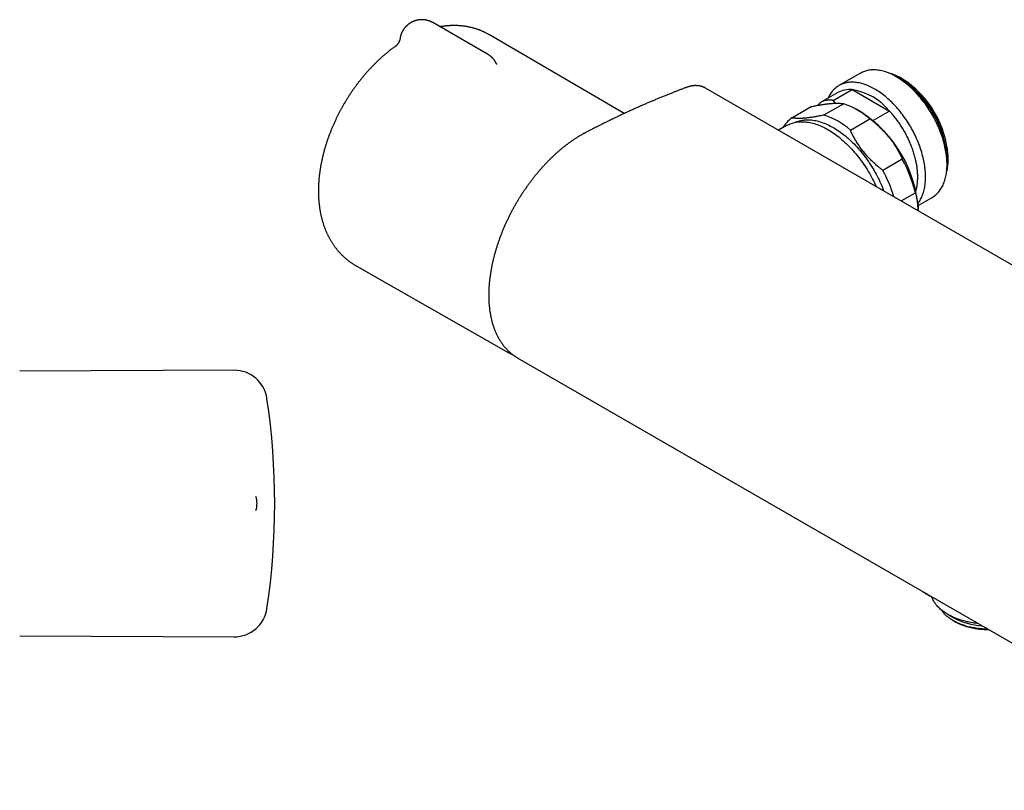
# Model space of a CAD drawing. Header units: millimetres. Extents: x 8 to 699, y 12 to 369.
# Tile 4 of 6: x 413 to 591, y 107 to 247. Entities that reach past the tile are written whole.
import ezdxf

# ---------------------------------------------------------------- set-up
doc = ezdxf.new("R2010")
doc.units = ezdxf.units.MM

msp = doc.modelspace()

# ---------------------------------------------------------------- linework, layer by layer
at = {"color": 7, "linetype": 'Continuous', "lineweight": 30}
for p, q in [((497.82, 240.92), (487.92, 246.63)), ((522.56, 230.15), (498.16, 244.42)), ((499.42, 239.2), (499.42, 239.19)), ((565.37, 237.46), (561.48, 235.22)), ((572.58, 236.41), (571.87, 236.82)), ((572.93, 236.45), (572.79, 236.53)), ((533.85, 234.88), (533.85, 234.88)), ((673.09, 156.37), (537.33, 234.75)), ((537.33, 234.75), (537.33, 234.75)), ((561.27, 233.94), (558.34, 232.25)), ((560.45, 232.51), (563.88, 234.49)), ((563.88, 234.49), (570.66, 230.58)), ((562.36, 231.93), (558.82, 229.89)), ((552.94, 229.36), (556.47, 231.4)), ((565.43, 230.45), (564.72, 230.86)), ((570.66, 230.58), (567.69, 228.86)), ((563.55, 227.16), (567.08, 229.2)), ((551.99, 227.97), (550.53, 227.13)), ((572.96, 221.88), (569.43, 219.84)), ((581.06, 220.9), (581.06, 221.71)), ((581.27, 221.84), (581.27, 222)), ((572.74, 214.3), (575.33, 215.79)), ((575.81, 213.47), (578.37, 214.95)), ((473.99, 202.55), (501.53, 186.84)), ((503.3, 185.81), (639.06, 107.44)), ((503.3, 185.81), (503.3, 185.81)), ((451.89, 183.61), (413.05, 183.44)), ((455.84, 160.73), (455.84, 160.73)), ((455.84, 158.16), (455.84, 158.16)), ((581.22, 139.33), (582.19, 138.76)), ((582.19, 138.19), (582.4, 138.07)), ((413.05, 135.44), (451.89, 135.27))]:
    msp.add_line(p, q, dxfattribs=at)
at = {"color": 7, "linetype": 'Continuous', "lineweight": 30, "flags": 128}
for points in [[(578.37, 214.95), (578.37, 214.95), (578.54, 215.05), (578.7, 215.16), (578.86, 215.28), (579.01, 215.4), (579.16, 215.53), (579.3, 215.67), (579.44, 215.82), (579.58, 215.97), (579.71, 216.13), (579.83, 216.3), (579.95, 216.48), (580.06, 216.66), (580.16, 216.85), (580.27, 217.04), (580.36, 217.24), (580.45, 217.45), (580.53, 217.66), (580.61, 217.88), (580.68, 218.1), (580.75, 218.33), (580.81, 218.57), (580.86, 218.81), (580.91, 219.05), (580.95, 219.3), (580.98, 219.56), (581.01, 219.82), (581.03, 220.08), (581.05, 220.35), (581.06, 220.62), (581.06, 220.9), (581.06, 221.18), (581.05, 221.46), (581.03, 221.75), (581.01, 222.04), (580.98, 222.33), (580.95, 222.62), (580.91, 222.92), (580.86, 223.22), (580.81, 223.52), (580.75, 223.83), (580.68, 224.13), (580.61, 224.44), (580.53, 224.75), (580.45, 225.05), (580.36, 225.36), (580.27, 225.67), (580.16, 225.98), (580.06, 226.3), (579.95, 226.61), (579.83, 226.92), (579.71, 227.23), (579.58, 227.54), (579.44, 227.84), (579.3, 228.15), (579.16, 228.46), (579.01, 228.76), (578.86, 229.06), (578.7, 229.36), (578.54, 229.66), (578.37, 229.96), (578.2, 230.25), (578.02, 230.54), (577.84, 230.83), (577.65, 231.11), (577.46, 231.4), (577.27, 231.67), (577.07, 231.95), (576.87, 232.22), (576.67, 232.48), (576.46, 232.74), (576.25, 233), (576.04, 233.25), (575.82, 233.5), (575.61, 233.74), (575.39, 233.98), (575.16, 234.21), (574.94, 234.44), (574.71, 234.66), (574.48, 234.88), (574.25, 235.08), (574.01, 235.29), (573.78, 235.48), (573.54, 235.67), (573.31, 235.86), (573.07, 236.04), (572.83, 236.21), (572.59, 236.37), (572.35, 236.53), (572.11, 236.68), (571.87, 236.82), (571.63, 236.96), (571.39, 237.08), (571.15, 237.2), (570.91, 237.32), (570.67, 237.42), (570.43, 237.52), (570.19, 237.61), (569.96, 237.69), (569.72, 237.77), (569.49, 237.83), (569.26, 237.89), (569.03, 237.94), (568.8, 237.98), (568.57, 238.02), (568.35, 238.04), (568.13, 238.06), (567.91, 238.07), (567.69, 238.07), (567.48, 238.07), (567.27, 238.05), (567.06, 238.03), (566.86, 238), (566.66, 237.96), (566.46, 237.91), (566.27, 237.86), (566.08, 237.79), (565.9, 237.72), (565.72, 237.64), (565.54, 237.56), (565.37, 237.46)], [(580.96, 219.37), (580.98, 219.47), (581.04, 219.68), (581.09, 219.91), (581.13, 220.13), (581.17, 220.36), (581.2, 220.6), (581.23, 220.84), (581.25, 221.08), (581.26, 221.33), (581.27, 221.58), (581.27, 221.84), (581.27, 222.1), (581.26, 222.36), (581.25, 222.62), (581.23, 222.89), (581.2, 223.16), (581.17, 223.43), (581.13, 223.7), (581.09, 223.98), (581.04, 224.26), (580.98, 224.54), (580.92, 224.82), (580.86, 225.1), (580.79, 225.39), (580.71, 225.67), (580.63, 225.96), (580.54, 226.25), (580.45, 226.53), (580.35, 226.82), (580.24, 227.11), (580.14, 227.39), (580.02, 227.68), (579.9, 227.96), (579.78, 228.25), (579.65, 228.53), (579.52, 228.81), (579.38, 229.09), (579.24, 229.37), (579.09, 229.65), (578.94, 229.93), (578.79, 230.2), (578.63, 230.47), (578.46, 230.74), (578.3, 231), (578.13, 231.27), (577.95, 231.53), (577.77, 231.78), (577.59, 232.04), (577.41, 232.29), (577.22, 232.53), (577.03, 232.77), (576.84, 233.01), (576.64, 233.24), (576.44, 233.47), (576.24, 233.69), (576.03, 233.91), (575.83, 234.13), (575.62, 234.34), (575.41, 234.54), (575.2, 234.74), (574.98, 234.93), (574.77, 235.12), (574.55, 235.3), (574.33, 235.48), (574.11, 235.65), (573.89, 235.81), (573.67, 235.97), (573.45, 236.12), (573.23, 236.26), (573.01, 236.4), (572.79, 236.53), (572.56, 236.66), (572.34, 236.78), (572.12, 236.89), (571.9, 236.99), (571.68, 237.09), (571.46, 237.18), (571.24, 237.26), (571.02, 237.34), (570.81, 237.41), (570.59, 237.47), (570.5, 237.49)], [(575.78, 213.85), (575.82, 213.89), (575.94, 214.06), (576.06, 214.23), (576.17, 214.41), (576.28, 214.6), (576.38, 214.79), (576.47, 214.99), (576.56, 215.2), (576.64, 215.41), (576.72, 215.63), (576.79, 215.86), (576.86, 216.09), (576.92, 216.32), (576.97, 216.56), (577.02, 216.81), (577.06, 217.06), (577.09, 217.31), (577.12, 217.57), (577.14, 217.84), (577.16, 218.1), (577.17, 218.38), (577.17, 218.65), (577.17, 218.93), (577.16, 219.22), (577.14, 219.5), (577.12, 219.79), (577.09, 220.08), (577.06, 220.38), (577.02, 220.68), (576.97, 220.98), (576.92, 221.28), (576.86, 221.58), (576.79, 221.89), (576.72, 222.19), (576.64, 222.5), (576.56, 222.81), (576.47, 223.12), (576.38, 223.43), (576.28, 223.74), (576.17, 224.05), (576.06, 224.36), (575.94, 224.67), (575.82, 224.98), (575.69, 225.29), (575.55, 225.6), (575.42, 225.91), (575.27, 226.21), (575.12, 226.52), (574.97, 226.82), (574.81, 227.12), (574.65, 227.42), (574.48, 227.71), (574.31, 228.01), (574.13, 228.3), (573.95, 228.58), (573.76, 228.87), (573.57, 229.15), (573.38, 229.43), (573.19, 229.7), (572.98, 229.97), (572.78, 230.24), (572.57, 230.5), (572.36, 230.76), (572.15, 231.01), (571.94, 231.26), (571.72, 231.5), (571.5, 231.74), (571.27, 231.97), (571.05, 232.19), (570.82, 232.42), (570.59, 232.63), (570.36, 232.84), (570.12, 233.04), (569.89, 233.24), (569.65, 233.43), (569.42, 233.61), (569.18, 233.79), (568.94, 233.96), (568.7, 234.13), (568.46, 234.28), (568.22, 234.43), (567.98, 234.57), (567.74, 234.71), (567.5, 234.84), (567.26, 234.96), (567.02, 235.07), (566.78, 235.18), (566.54, 235.27), (566.3, 235.36), (566.07, 235.45), (565.83, 235.52), (565.6, 235.59), (565.37, 235.64), (565.14, 235.69), (564.91, 235.74), (564.68, 235.77), (564.46, 235.8), (564.24, 235.82), (564.02, 235.83), (563.81, 235.83), (563.59, 235.82), (563.38, 235.81), (563.18, 235.78), (562.97, 235.75), (562.77, 235.71), (562.58, 235.67), (562.38, 235.61), (562.19, 235.55), (562.01, 235.48), (561.83, 235.4), (561.65, 235.31), (561.48, 235.22), (561.31, 235.12), (561.15, 235.01), (560.99, 234.89), (560.83, 234.76), (560.69, 234.63), (560.54, 234.49), (560.4, 234.35), (560.27, 234.19), (560.14, 234.03), (560.02, 233.86), (559.9, 233.69), (559.79, 233.51), (559.68, 233.32), (559.58, 233.12), (559.49, 232.92), (559.48, 232.91)], [(575.42, 216.1), (575.45, 216.21), (575.49, 216.37), (575.53, 216.53), (575.57, 216.7), (575.6, 216.86), (575.63, 217.03), (575.66, 217.2), (575.68, 217.38), (575.7, 217.55), (575.72, 217.73), (575.73, 217.91), (575.74, 218.09), (575.75, 218.28), (575.75, 218.46), (575.76, 218.65), (575.75, 218.84), (575.75, 219.04), (575.74, 219.23), (575.73, 219.42), (575.72, 219.62), (575.7, 219.82), (575.68, 220.02), (575.66, 220.22), (575.63, 220.42), (575.6, 220.63), (575.57, 220.83), (575.53, 221.04), (575.49, 221.24), (575.45, 221.45), (575.4, 221.66), (575.35, 221.87), (575.3, 222.08), (575.25, 222.29), (575.19, 222.5), (575.13, 222.71), (575.07, 222.92), (575, 223.13), (574.93, 223.34), (574.86, 223.55), (574.79, 223.77), (574.71, 223.98), (574.63, 224.19), (574.54, 224.4), (574.46, 224.61), (574.37, 224.82), (574.28, 225.03), (574.18, 225.24), (574.09, 225.45), (573.99, 225.66), (573.89, 225.87), (573.78, 226.07), (573.68, 226.28), (573.57, 226.48), (573.46, 226.69), (573.34, 226.89), (573.23, 227.09), (573.11, 227.29), (572.99, 227.49), (572.87, 227.68), (572.74, 227.88), (572.62, 228.07), (572.49, 228.27), (572.36, 228.46), (572.23, 228.64), (572.09, 228.83), (571.96, 229.01), (571.82, 229.2), (571.68, 229.38), (571.54, 229.56), (571.4, 229.73), (571.25, 229.91), (571.11, 230.08), (570.96, 230.25), (570.81, 230.41), (570.66, 230.58)], [(551.99, 227.97), (552.19, 228.08), (552.4, 228.18), (552.6, 228.27), (552.82, 228.35), (553.04, 228.42), (553.26, 228.49), (553.49, 228.54), (553.72, 228.59), (553.95, 228.62), (554.19, 228.65), (554.43, 228.66), (554.68, 228.67), (554.93, 228.67), (555.18, 228.66), (555.43, 228.64), (555.69, 228.61), (555.95, 228.57), (556.22, 228.52), (556.48, 228.46), (556.75, 228.39), (557.02, 228.32), (557.29, 228.23), (557.56, 228.14), (557.83, 228.03), (558.11, 227.92), (558.38, 227.8), (558.66, 227.67), (558.94, 227.53), (559.22, 227.38), (559.49, 227.23), (559.77, 227.06), (560.05, 226.89), (560.33, 226.71), (560.6, 226.52), (560.88, 226.32), (561.15, 226.12), (561.43, 225.91), (561.7, 225.69), (561.97, 225.46), (562.24, 225.23), (562.51, 224.98), (562.77, 224.74), (563.03, 224.48), (563.29, 224.22), (563.55, 223.95), (563.81, 223.68), (564.06, 223.4), (564.31, 223.11), (564.55, 222.82), (564.8, 222.52), (565.04, 222.22), (565.27, 221.92), (565.5, 221.6), (565.73, 221.29), (565.95, 220.97), (566.17, 220.64), (566.38, 220.32), (566.59, 219.98), (566.79, 219.65), (566.99, 219.31), (567.19, 218.97), (567.38, 218.62), (567.56, 218.28), (567.74, 217.93), (567.91, 217.58), (568.07, 217.22), (568.21, 216.92)], [(553.57, 228.56), (553.7, 228.62), (553.91, 228.7), (554.13, 228.77), (554.35, 228.83), (554.57, 228.88), (554.8, 228.93), (555.03, 228.96), (555.26, 228.99), (555.5, 229), (555.74, 229.01), (555.99, 229.01), (556.23, 229), (556.48, 228.98), (556.74, 228.95), (556.99, 228.91), (557.25, 228.86), (557.51, 228.8), (557.78, 228.74), (558.04, 228.66), (558.31, 228.58), (558.58, 228.49), (558.84, 228.38), (559.11, 228.27), (559.39, 228.15), (559.66, 228.03), (559.93, 227.89), (560.2, 227.74), (560.48, 227.59), (560.75, 227.43), (561.02, 227.26), (561.29, 227.08), (561.57, 226.9), (561.84, 226.7), (562.11, 226.5), (562.38, 226.29), (562.64, 226.08), (562.91, 225.85), (563.18, 225.62), (563.44, 225.38), (563.7, 225.14), (563.96, 224.89), (564.21, 224.63), (564.47, 224.37), (564.72, 224.1), (564.97, 223.83), (565.21, 223.54), (565.45, 223.26), (565.69, 222.97), (565.93, 222.67), (566.16, 222.37), (566.38, 222.06), (566.61, 221.75), (566.83, 221.44), (567.04, 221.12), (567.25, 220.79), (567.45, 220.47), (567.66, 220.14), (567.85, 219.81), (568.04, 219.47), (568.23, 219.13), (568.41, 218.79), (568.58, 218.45), (568.75, 218.1), (568.91, 217.75), (569.07, 217.41), (569.22, 217.06), (569.37, 216.71), (569.51, 216.35), (569.6, 216.12)], [(501.6, 186.81), (501.5, 186.86), (501.46, 186.88)], [(586.72, 137.66), (586.45, 137.69), (586.18, 137.72), (585.91, 137.76), (585.65, 137.8), (585.39, 137.85), (585.13, 137.9), (584.87, 137.96), (584.62, 138.01), (584.36, 138.08), (584.12, 138.14), (583.87, 138.21), (583.63, 138.29), (583.39, 138.36), (583.15, 138.45), (582.92, 138.53), (582.69, 138.62), (582.47, 138.71), (582.25, 138.8), (582.03, 138.9), (581.82, 139), (581.62, 139.11), (581.41, 139.21), (581.22, 139.33), (581.03, 139.44), (580.84, 139.56), (580.66, 139.67), (580.48, 139.8), (580.31, 139.92), (580.15, 140.05), (579.99, 140.18), (579.84, 140.31), (579.69, 140.44), (579.55, 140.58), (579.42, 140.72), (579.29, 140.86), (579.17, 141), (579.05, 141.14), (578.95, 141.29), (578.84, 141.43), (578.75, 141.58), (578.66, 141.73), (578.58, 141.88), (578.51, 142.04), (578.44, 142.19), (578.38, 142.34), (578.32, 142.5)], [(588.45, 136.65), (588.39, 136.65), (588.15, 136.66), (587.91, 136.67), (587.67, 136.68), (587.44, 136.7), (587.2, 136.72), (586.97, 136.74), (586.73, 136.77), (586.5, 136.8), (586.27, 136.83), (586.04, 136.87), (585.81, 136.91), (585.59, 136.95), (585.36, 137), (585.14, 137.05), (584.92, 137.11), (584.71, 137.16), (584.49, 137.23), (584.28, 137.29), (584.08, 137.36), (583.87, 137.43), (583.67, 137.5), (583.47, 137.58), (583.28, 137.66), (583.09, 137.74), (582.9, 137.82), (582.72, 137.91), (582.54, 138), (582.36, 138.1), (582.19, 138.19), (582.03, 138.29), (581.86, 138.39), (581.71, 138.49), (581.55, 138.6), (581.41, 138.71), (581.26, 138.82), (581.13, 138.93), (580.99, 139.04), (580.87, 139.16), (580.75, 139.28), (580.63, 139.4), (580.52, 139.52), (580.41, 139.64), (580.31, 139.77), (580.22, 139.9), (580.13, 140.02), (580.08, 140.11)]]:
    msp.add_lwpolyline(points, dxfattribs=at)
at = {"color": 7, "linetype": 'Continuous', "lineweight": 30}
for centre, radius, start, end in [((562.64, 220.88), 18.44, 2.6058, 57.3888), ((563.16, 221.18), 18.13, 2.6058, 57.3888), ((563.45, 230.03), 4.48, 84.5551, 119.1345), ((562.11, 223.6), 11.03, 39.2176, 80.7878), ((557.45, 217.98), 14.78, 49.37, 70.6354), ((553.19, 211.33), 22.7, 2.9663, 57.3669), ((556.29, 224.61), 5.81, 125.2471, 149.5442), ((553.92, 215.94), 14.78, 49.37, 70.6354), ((550.81, 209.79), 25.24, 13.7705, 28.6409), ((546.69, 207.48), 25.88, 17.0214, 28.5279), ((451.91, 177.61), 6, 8.4268, 90.25), ((329.25, 159.44), 130, 351.5732, 8.4268), ((452.05, 159.44), 4, 341.2619, 18.728), ((451.91, 141.27), 6, 269.75, 351.5732), ((588.14, 149.71), 12.46, 241.4682, 266.4807), ((588.34, 149.17), 12.59, 241.8375, 271.0541)]:
    msp.add_arc(centre, radius, start, end, dxfattribs=at)
for points, knots in [([(485.92, 247.17), (485.87, 247.17), (485.81, 247.17), (485.72, 247.16), (485.65, 247.16), (485.56, 247.15), (485.46, 247.14), (485.36, 247.13), (485.26, 247.11), (485.15, 247.1), (485.04, 247.07), (484.94, 247.05), (484.83, 247.02), (484.72, 246.98), (484.61, 246.95), (484.5, 246.91), (484.39, 246.86), (484.28, 246.82), (484.17, 246.77), (484.06, 246.71), (483.96, 246.66), (483.85, 246.6), (483.75, 246.53), (483.65, 246.46), (483.55, 246.39), (483.45, 246.32), (483.36, 246.24), (483.27, 246.16), (483.18, 246.08), (483.09, 246), (483, 245.91), (482.92, 245.82), (482.84, 245.72), (482.76, 245.63), (482.69, 245.53), (482.62, 245.43), (482.55, 245.32), (482.48, 245.22), (482.42, 245.11), (482.36, 245), (482.31, 244.89), (482.25, 244.77), (482.21, 244.66), (482.16, 244.54), (482.12, 244.43), (482.08, 244.31), (482.05, 244.19), (482.02, 244.07), (481.99, 243.94), (481.98, 243.86), (481.97, 243.81), (481.97, 243.81)], [0, 0, 0, 0, 0.023269, 0.032531, 0.047942, 0.063951, 0.08114, 0.099111, 0.117701, 0.136783, 0.156264, 0.176076, 0.196164, 0.216489, 0.237017, 0.257721, 0.278578, 0.29957, 0.320681, 0.341897, 0.363207, 0.3846, 0.406067, 0.4276, 0.449193, 0.470839, 0.492533, 0.514271, 0.536047, 0.557859, 0.579703, 0.601576, 0.623475, 0.645398, 0.667343, 0.689309, 0.711293, 0.733294, 0.75531, 0.777342, 0.799386, 0.821444, 0.843513, 0.865593, 0.887683, 0.909783, 0.931893, 0.954011, 0.976138, 0.998273, 1, 1, 1, 1]), ([(487.92, 246.63), (487.9, 246.65), (487.84, 246.68), (487.74, 246.73), (487.62, 246.79), (487.51, 246.84), (487.4, 246.88), (487.29, 246.93), (487.18, 246.96), (487.07, 247), (486.96, 247.03), (486.84, 247.06), (486.73, 247.09), (486.61, 247.11), (486.5, 247.13), (486.39, 247.14), (486.28, 247.15), (486.19, 247.16), (486.1, 247.16), (486.02, 247.17), (485.96, 247.17), (485.92, 247.17)], [0, 0, 0, 0, 0.036355, 0.098512, 0.160991, 0.217402, 0.273786, 0.330133, 0.386431, 0.442663, 0.498809, 0.554832, 0.610677, 0.666251, 0.721379, 0.775696, 0.828289, 0.876038, 0.9124, 0.947887, 1, 1, 1, 1]), ([(498.16, 244.42), (498.1, 244.45), (497.97, 244.52), (497.78, 244.63), (497.59, 244.73), (497.4, 244.83), (497.2, 244.92), (497, 245.01), (496.8, 245.1), (496.6, 245.18), (496.4, 245.26), (496.19, 245.34), (495.99, 245.41), (495.78, 245.48), (495.57, 245.55), (495.35, 245.61), (495.14, 245.67), (494.93, 245.73), (494.71, 245.78), (494.49, 245.83), (494.27, 245.87), (494.05, 245.91), (493.83, 245.95), (493.6, 245.98), (493.38, 246.01), (493.15, 246.03), (492.92, 246.06), (492.69, 246.07), (492.46, 246.09), (492.23, 246.1), (492, 246.1), (491.76, 246.1), (491.53, 246.1), (491.29, 246.1), (491.05, 246.09), (490.81, 246.07), (490.57, 246.05), (490.33, 246.03), (490.09, 246.01), (489.84, 245.98), (489.6, 245.94), (489.39, 245.91), (489.27, 245.89), (489.22, 245.88)], [0, 0, 0, 0, 0.023089, 0.046673, 0.07027, 0.093882, 0.117515, 0.141171, 0.164855, 0.18857, 0.212321, 0.236111, 0.259945, 0.283825, 0.307756, 0.331742, 0.355786, 0.379893, 0.404065, 0.428308, 0.452624, 0.477018, 0.501492, 0.52605, 0.550697, 0.575434, 0.600266, 0.625195, 0.650225, 0.675358, 0.700598, 0.725946, 0.751405, 0.776977, 0.802665, 0.828469, 0.854391, 0.880432, 0.906593, 0.932874, 0.959276, 0.985799, 1, 1, 1, 1]), ([(481.97, 243.81), (481.97, 243.79), (481.96, 243.74), (481.95, 243.68), (481.93, 243.62), (481.92, 243.58), (481.91, 243.54), (481.91, 243.52), (481.9, 243.5), (481.89, 243.48), (481.89, 243.46), (481.87, 243.41), (481.85, 243.35), (481.83, 243.28), (481.8, 243.21), (481.77, 243.16), (481.75, 243.11), (481.73, 243.07), (481.71, 243.03), (481.69, 242.99), (481.66, 242.95), (481.64, 242.9), (481.62, 242.86), (481.59, 242.83), (481.58, 242.8), (481.56, 242.78), (481.55, 242.76), (481.53, 242.74), (481.52, 242.72), (481.5, 242.7), (481.48, 242.67), (481.46, 242.64), (481.44, 242.62), (481.42, 242.6), (481.41, 242.58), (481.39, 242.57), (481.38, 242.55), (481.37, 242.54), (481.36, 242.53), (481.35, 242.52), (481.34, 242.51), (481.33, 242.5), (481.32, 242.49), (481.31, 242.48), (481.3, 242.47), (481.29, 242.46), (481.28, 242.45), (481.27, 242.45), (481.26, 242.44), (481.25, 242.43), (481.24, 242.42), (481.23, 242.41), (481.23, 242.41), (481.22, 242.4), (481.22, 242.4), (481.21, 242.4), (481.21, 242.4), (481.21, 242.4), (481.21, 242.4), (481.22, 242.4), (481.22, 242.4), (481.22, 242.4), (481.22, 242.4), (481.22, 242.4)], [0, 0, 0, 0, 0.031315, 0.058434, 0.08133, 0.099, 0.112907, 0.123243, 0.132419, 0.141145, 0.149422, 0.15725, 0.198724, 0.225454, 0.25549, 0.288778, 0.308305, 0.324995, 0.342873, 0.364951, 0.388641, 0.412171, 0.433537, 0.45103, 0.466995, 0.481621, 0.494317, 0.50394, 0.514062, 0.529955, 0.54918, 0.570442, 0.592283, 0.605987, 0.617762, 0.627218, 0.637704, 0.652212, 0.665425, 0.674999, 0.683785, 0.693168, 0.706474, 0.722051, 0.734637, 0.744947, 0.754378, 0.769133, 0.787152, 0.807932, 0.825493, 0.840308, 0.854187, 0.868441, 0.884911, 0.906579, 0.928742, 0.949617, 0.958667, 0.96773, 0.979561, 0.994579, 1, 1, 1, 1]), ([(481.23, 242.41), (481.2, 242.39), (481.09, 242.31), (480.9, 242.18), (480.66, 242), (480.43, 241.83), (480.19, 241.64), (479.95, 241.46), (479.72, 241.27), (479.49, 241.08), (479.25, 240.89), (479.02, 240.69), (478.79, 240.49), (478.57, 240.29), (478.34, 240.08), (478.12, 239.88), (477.89, 239.66), (477.67, 239.45), (477.45, 239.23), (477.23, 239.01), (477.01, 238.79), (476.8, 238.57), (476.58, 238.34), (476.37, 238.11), (476.16, 237.87), (475.95, 237.64), (475.74, 237.4), (475.54, 237.17), (475.35, 236.94), (475.16, 236.72), (474.98, 236.5), (474.8, 236.27), (474.62, 236.05), (474.45, 235.82), (474.27, 235.59), (474.1, 235.36), (473.93, 235.13), (473.76, 234.9), (473.59, 234.66), (473.43, 234.43), (473.26, 234.19), (473.1, 233.95), (472.94, 233.72), (472.79, 233.48), (472.63, 233.24), (472.48, 233), (472.34, 232.77), (472.2, 232.54), (472.07, 232.34), (471.97, 232.16), (471.86, 231.97), (471.78, 231.84), (471.73, 231.76)], [0, 0, 0, 0, 0.007492, 0.029285, 0.051078, 0.07287, 0.09466, 0.116447, 0.138231, 0.160012, 0.18179, 0.203564, 0.225335, 0.247104, 0.26887, 0.290635, 0.312399, 0.334165, 0.355932, 0.377704, 0.399481, 0.421266, 0.443061, 0.46487, 0.486694, 0.508538, 0.530405, 0.552301, 0.571942, 0.59157, 0.611184, 0.630784, 0.65037, 0.669942, 0.689498, 0.709038, 0.728561, 0.748066, 0.767549, 0.787007, 0.806436, 0.825827, 0.84517, 0.864446, 0.883624, 0.902644, 0.921384, 0.939544, 0.956123, 0.968973, 0.981148, 1, 1, 1, 1]), ([(499.42, 239.2), (499.41, 239.21), (499.39, 239.26), (499.34, 239.35), (499.28, 239.46), (499.21, 239.57), (499.15, 239.67), (499.07, 239.78), (499, 239.88), (498.92, 239.98), (498.84, 240.08), (498.76, 240.17), (498.67, 240.26), (498.58, 240.35), (498.48, 240.44), (498.39, 240.52), (498.29, 240.6), (498.19, 240.68), (498.08, 240.75), (497.97, 240.82), (497.89, 240.88), (497.83, 240.91), (497.82, 240.92)], [0, 0, 0, 0, 0.018987, 0.071744, 0.124533, 0.177357, 0.23022, 0.283125, 0.336075, 0.389076, 0.442132, 0.495249, 0.548434, 0.601694, 0.655039, 0.708478, 0.762024, 0.81569, 0.869494, 0.923453, 0.977592, 1, 1, 1, 1]), ([(499.49, 239.06), (499.49, 239.06), (499.5, 239.06), (499.49, 239.06), (499.49, 239.07), (499.49, 239.07), (499.48, 239.08), (499.48, 239.08), (499.47, 239.09), (499.47, 239.1), (499.47, 239.1), (499.46, 239.11), (499.46, 239.12), (499.45, 239.13), (499.45, 239.13), (499.45, 239.14), (499.44, 239.14), (499.44, 239.14), (499.44, 239.15)], [0, 0, 0, 0, 0.0240447, 0.1344089, 0.2536834, 0.3554524, 0.4559317, 0.5453063, 0.5915588, 0.6343624, 0.6870923, 0.7535647, 0.8220952, 0.8754729, 0.9157489, 0.9577086, 0.9814923, 1, 1, 1, 1]), ([(533.85, 234.88), (533.67, 234.82), (533.32, 234.69), (532.78, 234.48), (532.23, 234.27), (531.65, 234.05), (531.05, 233.81), (530.43, 233.56), (529.81, 233.31), (529.18, 233.06), (528.56, 232.8), (527.94, 232.54), (527.31, 232.27), (526.69, 232.01), (526.06, 231.73), (525.44, 231.46), (524.81, 231.18), (524.19, 230.9), (523.56, 230.62), (522.94, 230.33), (522.31, 230.04), (521.69, 229.74), (521.06, 229.45), (520.44, 229.14), (519.81, 228.84), (519.19, 228.53), (518.56, 228.22), (517.94, 227.91), (517.31, 227.59), (516.69, 227.28), (516.19, 227.02), (515.83, 226.83), (515.61, 226.71), (515.41, 226.61), (515.22, 226.51), (515.04, 226.41), (514.85, 226.3), (514.64, 226.18), (514.42, 226.04), (514.2, 225.91), (513.98, 225.77), (513.76, 225.63), (513.54, 225.49), (513.32, 225.34), (513.1, 225.19), (512.88, 225.03), (512.66, 224.88), (512.44, 224.72), (512.22, 224.55), (512.01, 224.39), (511.79, 224.22), (511.57, 224.05), (511.36, 223.88), (511.15, 223.7), (510.93, 223.52), (510.72, 223.34), (510.51, 223.15), (510.3, 222.97), (510.09, 222.78), (509.88, 222.58), (509.67, 222.39), (509.46, 222.19), (509.26, 221.99), (509.05, 221.79), (508.85, 221.59), (508.65, 221.38), (508.45, 221.17), (508.25, 220.96), (508.05, 220.74), (507.85, 220.53), (507.65, 220.31), (507.45, 220.09), (507.26, 219.87), (507.07, 219.64), (506.87, 219.41), (506.68, 219.18), (506.49, 218.95), (506.31, 218.72), (506.12, 218.48), (505.93, 218.24), (505.75, 218), (505.57, 217.76), (505.39, 217.52), (505.21, 217.27), (505.03, 217.02), (504.85, 216.77), (504.68, 216.52), (504.5, 216.27), (504.33, 216.02), (504.17, 215.77), (504, 215.51), (503.83, 215.25), (503.67, 215), (503.51, 214.74), (503.35, 214.48), (503.2, 214.22), (503.04, 213.95), (502.89, 213.69), (502.74, 213.43), (502.59, 213.16), (502.44, 212.89), (502.3, 212.63), (502.15, 212.36), (502.01, 212.09), (501.87, 211.81), (501.74, 211.54), (501.6, 211.27), (501.47, 210.99), (501.34, 210.71), (501.21, 210.44), (501.08, 210.16), (500.96, 209.88), (500.84, 209.6), (500.72, 209.32), (500.6, 209.04), (500.49, 208.76), (500.37, 208.49), (500.26, 208.21), (500.16, 207.93), (500.05, 207.65), (499.95, 207.37), (499.85, 207.09), (499.76, 206.81), (499.66, 206.53), (499.57, 206.25), (499.48, 205.97), (499.39, 205.69), (499.31, 205.41), (499.23, 205.13), (499.15, 204.85), (499.07, 204.57), (499, 204.29), (498.92, 204.01), (498.85, 203.74), (498.79, 203.46), (498.73, 203.18), (498.66, 202.9), (498.61, 202.63), (498.55, 202.35), (498.5, 202.08), (498.45, 201.8), (498.4, 201.53), (498.36, 201.25), (498.32, 200.98), (498.28, 200.71), (498.24, 200.44), (498.21, 200.17), (498.18, 199.9), (498.15, 199.63), (498.12, 199.37), (498.1, 199.1), (498.08, 198.84), (498.06, 198.57), (498.05, 198.31), (498.04, 198.05), (498.03, 197.79), (498.03, 197.53), (498.03, 197.28), (498.03, 197.03), (498.03, 196.77), (498.04, 196.52), (498.05, 196.28), (498.06, 196.03), (498.07, 195.78), (498.09, 195.54), (498.11, 195.3), (498.14, 195.05), (498.16, 194.81), (498.19, 194.57), (498.22, 194.34), (498.26, 194.11), (498.3, 193.88), (498.34, 193.64), (498.38, 193.42), (498.43, 193.19), (498.48, 192.96), (498.53, 192.74), (498.59, 192.52), (498.64, 192.31), (498.7, 192.09), (498.77, 191.88), (498.83, 191.67), (498.9, 191.47), (498.97, 191.26), (499.05, 191.06), (499.13, 190.86), (499.21, 190.66), (499.29, 190.47), (499.38, 190.28), (499.46, 190.09), (499.56, 189.9), (499.65, 189.72), (499.75, 189.54), (499.85, 189.36), (499.95, 189.19), (500.05, 189.01), (500.16, 188.85), (500.27, 188.68), (500.38, 188.52), (500.49, 188.36), (500.61, 188.2), (500.73, 188.05), (500.85, 187.9), (500.97, 187.75), (501.1, 187.61), (501.22, 187.47), (501.36, 187.33), (501.49, 187.2), (501.62, 187.07), (501.76, 186.94), (501.9, 186.81), (502.04, 186.69), (502.19, 186.57), (502.33, 186.46), (502.48, 186.34), (502.63, 186.24), (502.79, 186.13), (502.94, 186.03), (503.05, 185.96), (503.12, 185.92), (503.13, 185.91)], [0, 0, 0, 0, 0.009209, 0.018255, 0.02803, 0.03771, 0.048434, 0.059163, 0.069896, 0.080636, 0.091375, 0.102116, 0.112858, 0.123601, 0.134346, 0.145094, 0.155849, 0.166595, 0.177334, 0.188066, 0.198791, 0.20951, 0.220224, 0.230931, 0.241634, 0.252331, 0.263024, 0.273713, 0.284398, 0.295079, 0.305724, 0.309973, 0.313671, 0.317019, 0.320113, 0.323015, 0.326085, 0.329966, 0.333681, 0.337396, 0.341112, 0.344831, 0.348553, 0.352279, 0.35601, 0.359746, 0.363489, 0.367237, 0.370975, 0.374707, 0.378436, 0.382163, 0.385887, 0.389611, 0.393335, 0.39706, 0.400787, 0.404475, 0.40819, 0.411908, 0.415619, 0.419316, 0.423006, 0.426713, 0.430419, 0.434126, 0.437835, 0.441546, 0.445255, 0.448961, 0.452665, 0.456368, 0.460071, 0.463774, 0.467479, 0.471185, 0.474895, 0.47861, 0.482328, 0.486051, 0.489777, 0.493505, 0.497233, 0.500959, 0.504683, 0.508402, 0.512116, 0.515821, 0.519532, 0.523241, 0.526943, 0.53064, 0.534333, 0.538021, 0.541707, 0.545391, 0.549074, 0.552757, 0.556441, 0.560126, 0.563813, 0.567503, 0.571198, 0.574897, 0.578602, 0.582314, 0.586033, 0.589761, 0.593502, 0.597204, 0.600919, 0.604641, 0.60837, 0.6121, 0.615828, 0.61955, 0.623263, 0.626964, 0.63065, 0.634332, 0.638031, 0.641729, 0.645428, 0.649127, 0.652827, 0.656531, 0.660237, 0.663948, 0.667665, 0.671385, 0.675101, 0.678817, 0.682533, 0.68625, 0.689966, 0.693683, 0.697399, 0.701114, 0.704827, 0.708517, 0.712247, 0.715975, 0.719699, 0.723423, 0.727146, 0.73087, 0.734595, 0.738321, 0.742051, 0.745786, 0.749526, 0.75326, 0.756989, 0.760713, 0.764433, 0.76815, 0.771866, 0.77558, 0.779294, 0.783012, 0.78668, 0.790367, 0.794072, 0.79779, 0.801519, 0.805255, 0.808993, 0.812732, 0.816465, 0.820188, 0.823814, 0.827579, 0.831334, 0.835079, 0.838816, 0.842546, 0.846268, 0.849983, 0.853693, 0.857398, 0.861099, 0.864796, 0.86849, 0.872182, 0.875873, 0.879563, 0.883254, 0.886945, 0.890637, 0.894331, 0.89802, 0.901717, 0.905402, 0.909076, 0.91274, 0.916394, 0.920039, 0.923677, 0.927307, 0.930931, 0.93455, 0.938164, 0.941775, 0.945383, 0.948989, 0.952595, 0.9562, 0.959807, 0.963417, 0.967029, 0.970645, 0.974274, 0.977855, 0.981429, 0.98501, 0.988596, 0.992182, 0.995765, 0.99934, 1, 1, 1, 1]), ([(537.33, 234.75), (537.32, 234.75), (537.28, 234.78), (537.2, 234.82), (537.1, 234.87), (537, 234.92), (536.89, 234.96), (536.78, 235), (536.67, 235.04), (536.56, 235.07), (536.45, 235.1), (536.34, 235.13), (536.22, 235.15), (536.1, 235.17), (535.99, 235.18), (535.87, 235.2), (535.74, 235.2), (535.62, 235.21), (535.5, 235.21), (535.38, 235.21), (535.25, 235.2), (535.12, 235.19), (535, 235.17), (534.87, 235.16), (534.74, 235.13), (534.61, 235.11), (534.47, 235.08), (534.34, 235.04), (534.21, 235.01), (534.08, 234.96), (533.96, 234.92), (533.88, 234.9), (533.85, 234.88)], [0, 0, 0, 0, 0.009149, 0.042061, 0.074932, 0.107797, 0.140685, 0.173635, 0.206684, 0.239872, 0.273237, 0.306815, 0.340644, 0.374762, 0.408609, 0.442682, 0.476872, 0.511198, 0.545676, 0.580321, 0.615148, 0.650169, 0.685393, 0.720828, 0.756483, 0.792363, 0.82847, 0.864867, 0.900832, 0.937301, 0.973605, 1, 1, 1, 1]), ([(556.47, 231.4), (556.61, 231.43), (556.88, 231.49), (557.27, 231.57), (557.63, 231.64), (557.95, 231.69), (558.23, 231.74), (558.5, 231.79), (558.78, 231.83), (559.04, 231.87), (559.31, 231.9), (559.57, 231.93), (559.82, 231.96), (560.07, 231.98), (560.32, 232), (560.56, 232.01), (560.79, 232.02), (561.01, 232.03), (561.23, 232.03), (561.43, 232.02), (561.63, 232.01), (561.82, 232), (562.01, 231.98), (562.19, 231.96), (562.3, 231.94), (562.36, 231.93)], [0, 0, 0, 0, 0.052586, 0.10518, 0.157764, 0.197389, 0.237013, 0.276297, 0.31558, 0.356347, 0.397128, 0.437909, 0.478675, 0.521453, 0.564248, 0.607043, 0.649822, 0.692933, 0.736043, 0.778489, 0.820934, 0.865693, 0.910465, 0.955239, 1, 1, 1, 1]), ([(560.45, 232.51), (560.41, 232.52), (560.31, 232.54), (560.16, 232.57), (560, 232.59), (559.83, 232.6), (559.66, 232.61), (559.5, 232.6), (559.34, 232.58), (559.16, 232.56), (558.98, 232.52), (558.78, 232.46), (558.59, 232.38), (558.42, 232.3), (558.26, 232.21), (558.13, 232.12), (558, 232.02), (557.87, 231.92), (557.75, 231.8), (557.66, 231.71), (557.61, 231.65), (557.59, 231.63)], [0, 0, 0, 0, 0.0422699, 0.0845397, 0.1367232, 0.1890086, 0.2412941, 0.2937356, 0.3461874, 0.3986288, 0.4652021, 0.5317754, 0.5998434, 0.6679114, 0.7231039, 0.7743517, 0.8256995, 0.8770473, 0.9285477, 0.9800583, 1, 1, 1, 1]), ([(560.45, 232.51), (560.54, 232.4), (560.66, 232.24), (560.8, 232.08), (560.84, 232.02)], [0, 0, 0, 0, 0.6689749, 1, 1, 1, 1]), ([(471.73, 231.76), (471.68, 231.67), (471.61, 231.54), (471.5, 231.35), (471.41, 231.18), (471.3, 230.99), (471.19, 230.78), (471.07, 230.57), (470.95, 230.34), (470.83, 230.11), (470.71, 229.87), (470.59, 229.63), (470.47, 229.38), (470.35, 229.14), (470.24, 228.88), (470.12, 228.63), (470, 228.37), (469.89, 228.12), (469.77, 227.85), (469.66, 227.59), (469.55, 227.33), (469.45, 227.06), (469.34, 226.8), (469.24, 226.53), (469.13, 226.26), (469.04, 225.99), (468.94, 225.72), (468.84, 225.45), (468.75, 225.17), (468.66, 224.9), (468.57, 224.63), (468.48, 224.35), (468.4, 224.08), (468.32, 223.8), (468.24, 223.52), (468.17, 223.25), (468.09, 222.97), (468.02, 222.69), (467.95, 222.41), (467.89, 222.13), (467.82, 221.86), (467.76, 221.58), (467.71, 221.3), (467.65, 221.02), (467.6, 220.74), (467.55, 220.46), (467.5, 220.18), (467.46, 219.9), (467.42, 219.62), (467.38, 219.35), (467.35, 219.07), (467.32, 218.79), (467.29, 218.51), (467.26, 218.24), (467.24, 217.96), (467.22, 217.68), (467.2, 217.41), (467.19, 217.13), (467.18, 216.86), (467.17, 216.58), (467.17, 216.31), (467.17, 216.04), (467.17, 215.77), (467.17, 215.5), (467.18, 215.23), (467.2, 214.96), (467.21, 214.69), (467.23, 214.43), (467.25, 214.16), (467.28, 213.9), (467.3, 213.64), (467.34, 213.38), (467.37, 213.12), (467.41, 212.86), (467.45, 212.61), (467.5, 212.35), (467.54, 212.1), (467.59, 211.85), (467.65, 211.6), (467.71, 211.36), (467.77, 211.11), (467.83, 210.87), (467.9, 210.63), (467.97, 210.39), (468.04, 210.16), (468.12, 209.92), (468.2, 209.69), (468.29, 209.46), (468.37, 209.24), (468.46, 209.01), (468.55, 208.79), (468.65, 208.58), (468.75, 208.36), (468.85, 208.15), (468.95, 207.94), (469.06, 207.73), (469.17, 207.52), (469.28, 207.32), (469.4, 207.12), (469.52, 206.92), (469.64, 206.73), (469.76, 206.54), (469.89, 206.35), (470.02, 206.16), (470.15, 205.98), (470.29, 205.8), (470.43, 205.62), (470.57, 205.45), (470.71, 205.28), (470.85, 205.11), (471, 204.95), (471.15, 204.78), (471.3, 204.62), (471.46, 204.47), (471.62, 204.32), (471.78, 204.17), (471.94, 204.02), (472.1, 203.88), (472.27, 203.73), (472.44, 203.6), (472.61, 203.46), (472.79, 203.33), (472.96, 203.2), (473.14, 203.08), (473.32, 202.96), (473.5, 202.84), (473.69, 202.73), (473.85, 202.63), (473.95, 202.57), (473.99, 202.55)], [0, 0, 0, 0, 0.008766, 0.012286, 0.018136, 0.024209, 0.030725, 0.037528, 0.044555, 0.051758, 0.0591, 0.066556, 0.074106, 0.081735, 0.089431, 0.097185, 0.104989, 0.112837, 0.120724, 0.128647, 0.136602, 0.144585, 0.152595, 0.160629, 0.168686, 0.176763, 0.184861, 0.192977, 0.201111, 0.209261, 0.217427, 0.225609, 0.233805, 0.242016, 0.250239, 0.258477, 0.266727, 0.274989, 0.283263, 0.291549, 0.299847, 0.308155, 0.316475, 0.324805, 0.333145, 0.341495, 0.349854, 0.358223, 0.366601, 0.374987, 0.383381, 0.391783, 0.400192, 0.408608, 0.41703, 0.425457, 0.43389, 0.442326, 0.450767, 0.459209, 0.467654, 0.476099, 0.484545, 0.492989, 0.501431, 0.50987, 0.518304, 0.526733, 0.535155, 0.54357, 0.551975, 0.560369, 0.568752, 0.577122, 0.585477, 0.593817, 0.60214, 0.610444, 0.618729, 0.626994, 0.635237, 0.643457, 0.651654, 0.659826, 0.667972, 0.676092, 0.684186, 0.692252, 0.70029, 0.7083, 0.716281, 0.724233, 0.732157, 0.740051, 0.747917, 0.755755, 0.763563, 0.771344, 0.779097, 0.786823, 0.794523, 0.802196, 0.809844, 0.817467, 0.825066, 0.832643, 0.840197, 0.84773, 0.855242, 0.862735, 0.870209, 0.877666, 0.885107, 0.892532, 0.899943, 0.907341, 0.914727, 0.922102, 0.929467, 0.936823, 0.944171, 0.951513, 0.95885, 0.966183, 0.973513, 0.980841, 0.988169, 0.995497, 1, 1, 1, 1]), ([(558.82, 229.89), (558.69, 229.86), (558.42, 229.8), (558.02, 229.72), (557.66, 229.65), (557.35, 229.59), (557.07, 229.54), (556.79, 229.5), (556.52, 229.46), (556.25, 229.42), (555.99, 229.39), (555.73, 229.35), (555.47, 229.33), (555.22, 229.31), (554.97, 229.29), (554.73, 229.27), (554.5, 229.27), (554.28, 229.26), (554.07, 229.26), (553.86, 229.27), (553.67, 229.28), (553.47, 229.29), (553.29, 229.31), (553.11, 229.33), (553, 229.35), (552.94, 229.36)], [0, 0, 0, 0, 0.052586, 0.10518, 0.157764, 0.197389, 0.237013, 0.276297, 0.31558, 0.356347, 0.397128, 0.437909, 0.478675, 0.521453, 0.564248, 0.607043, 0.649822, 0.692933, 0.736043, 0.778489, 0.820934, 0.865693, 0.910465, 0.955239, 1, 1, 1, 1]), ([(567.08, 229.2), (567.22, 229.09), (567.49, 228.88), (567.88, 228.56), (568.24, 228.25), (568.56, 227.97), (568.84, 227.71), (569.11, 227.44), (569.38, 227.17), (569.65, 226.89), (569.92, 226.6), (570.17, 226.3), (570.43, 226), (570.68, 225.69), (570.93, 225.37), (571.17, 225.04), (571.4, 224.71), (571.62, 224.37), (571.83, 224.03), (572.04, 223.69), (572.24, 223.34), (572.43, 222.99), (572.62, 222.62), (572.79, 222.25), (572.91, 222.01), (572.96, 221.88)], [0, 0, 0, 0, 0.052586, 0.10518, 0.157764, 0.197389, 0.237013, 0.276297, 0.31558, 0.356347, 0.397128, 0.437909, 0.478675, 0.521453, 0.564248, 0.607043, 0.649822, 0.692933, 0.736043, 0.778489, 0.820934, 0.865693, 0.910465, 0.955239, 1, 1, 1, 1]), ([(569.43, 219.84), (569.29, 219.95), (569.02, 220.16), (568.63, 220.48), (568.27, 220.79), (567.95, 221.07), (567.67, 221.34), (567.4, 221.6), (567.13, 221.87), (566.86, 222.15), (566.59, 222.44), (566.33, 222.74), (566.08, 223.04), (565.83, 223.35), (565.58, 223.68), (565.34, 224), (565.11, 224.34), (564.89, 224.67), (564.67, 225.01), (564.47, 225.35), (564.27, 225.7), (564.08, 226.06), (563.89, 226.42), (563.71, 226.79), (563.6, 227.04), (563.55, 227.16)], [0, 0, 0, 0, 0.052586, 0.10518, 0.157764, 0.197389, 0.237013, 0.276297, 0.31558, 0.356347, 0.397128, 0.437909, 0.478675, 0.521453, 0.564248, 0.607043, 0.649822, 0.692933, 0.736043, 0.778489, 0.820934, 0.865693, 0.910465, 0.955239, 1, 1, 1, 1]), ([(575.33, 215.79), (575.35, 215.72), (575.39, 215.58), (575.45, 215.36), (575.51, 215.14), (575.56, 214.91), (575.62, 214.65), (575.67, 214.38), (575.72, 214.1), (575.75, 213.82), (575.79, 213.53), (575.82, 213.22), (575.84, 212.88), (575.85, 212.63), (575.85, 212.51)], [0, 0, 0, 0, 0.071741, 0.143483, 0.215287, 0.287091, 0.37125, 0.455513, 0.539776, 0.624213, 0.708662, 0.793099, 0.899825, 1, 1, 1, 1]), ([(501.6, 186.8), (501.6, 186.8), (501.66, 186.77), (501.76, 186.72), (501.92, 186.63), (502.09, 186.55), (502.24, 186.48), (502.34, 186.44), (502.38, 186.42)], [0, 0, 0, 0, 0.002501, 0.211168, 0.420003, 0.62902, 0.83823, 1, 1, 1, 1]), ([(503.15, 185.9), (503.19, 185.88), (503.23, 185.85), (503.28, 185.82), (503.3, 185.81)], [0, 0, 0, 0, 0.693872, 1, 1, 1, 1]), ([(576.58, 143.51), (576.6, 143.49), (576.68, 143.44), (576.81, 143.35), (576.98, 143.24), (577.16, 143.14), (577.33, 143.03), (577.51, 142.93), (577.7, 142.83), (577.88, 142.73), (578.07, 142.63), (578.22, 142.55), (578.3, 142.51), (578.32, 142.5)], [0, 0, 0, 0, 0.042262, 0.144891, 0.247524, 0.350158, 0.452791, 0.555422, 0.658047, 0.760667, 0.863279, 0.965883, 1, 1, 1, 1])]:
    msp.add_open_spline(points, degree=3, knots=knots, dxfattribs=at)

doc.saveas('drawing.dxf')
